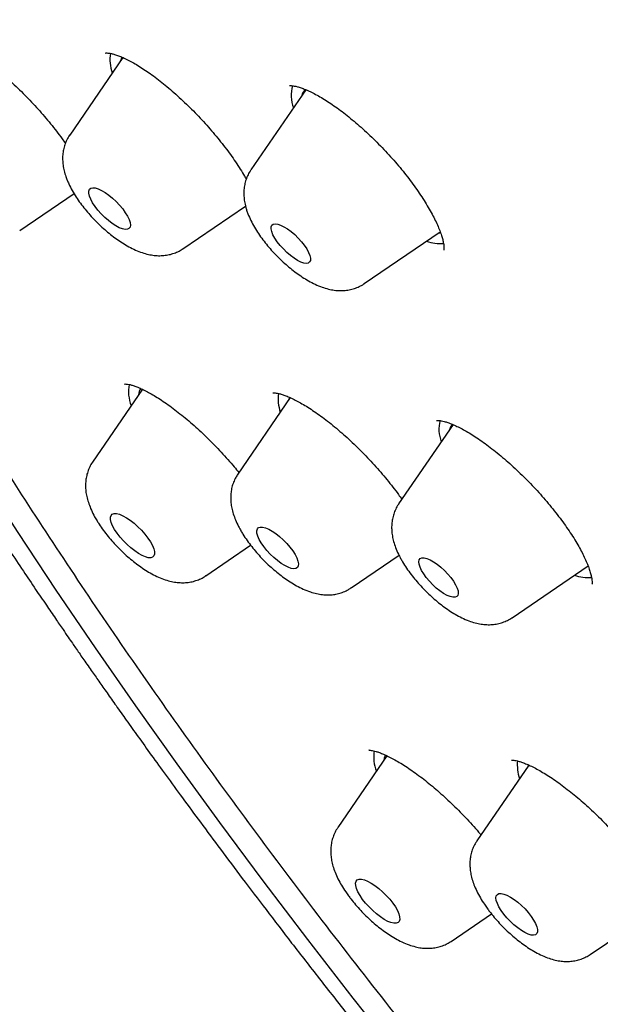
# Model space of a CAD drawing. Header units: millimetres. Extents: x 8 to 776, y 12 to 2253.
# Tile 15 of 67: x 515 to 524, y 792 to 807. Entities that reach past the tile are written whole.
import ezdxf

# ---------------------------------------------------------------- set-up
doc = ezdxf.new("R2010")
doc.units = ezdxf.units.MM

msp = doc.modelspace()

# ---------------------------------------------------------------- linework, layer by layer
at = {"color": 7, "linetype": 'Continuous', "lineweight": 30}
for p, q in [((516.988, 806.63), (516.181, 805.452)), ((519.772, 806.141), (518.936, 804.921)), ((515.421, 804.002), (516.247, 804.564)), ((517.904, 803.724), (518.855, 804.372)), ((518.856, 804.368), (518.851, 804.369)), ((520.66, 803.194), (521.815, 803.981)), ((517.287, 801.589), (516.529, 800.483)), ((519.535, 801.462), (518.737, 800.297)), ((522.01, 801.052), (521.183, 799.845)), ((518.253, 798.755), (518.933, 799.218)), ((520.46, 798.569), (521.189, 799.066)), ((522.907, 798.117), (524.063, 798.905)), ((521.006, 796.019), (520.258, 794.927)), ((523.162, 795.878), (522.373, 794.727)), ((523.156, 795.883), (523.146, 795.856)), ((521.981, 793.199), (522.595, 793.617)), ((524.097, 793), (524.774, 793.461))]:
    msp.add_line(p, q, dxfattribs=at)
at = {"color": 7, "linetype": 'Continuous', "lineweight": 30, "flags": 128}
for points in [[(521.201, 791.446), (520.494, 792.337), (519.802, 793.227), (519.125, 794.118), (518.462, 795.007), (517.816, 795.894), (517.186, 796.778), (516.572, 797.66), (515.976, 798.538), (515.397, 799.411), (514.836, 800.28), (514.293, 801.144), (513.768, 802.001), (513.263, 802.851), (512.777, 803.695), (512.311, 804.531), (511.864, 805.358), (511.438, 806.176), (511.033, 806.985), (510.648, 807.784)], [(516.978, 806.637), (516.969, 806.62), (516.954, 806.581)], [(517.085, 804.167), (517.099, 804.121), (517.104, 804.083), (517.099, 804.052), (517.083, 804.031), (517.058, 804.019), (517.025, 804.017), (516.983, 804.026), (516.936, 804.044), (516.883, 804.072), (516.828, 804.108), (516.771, 804.151), (516.715, 804.201), (516.661, 804.254), (516.611, 804.31), (516.567, 804.367), (516.53, 804.423), (516.501, 804.476), (516.482, 804.524), (516.472, 804.566), (516.472, 804.601), (516.483, 804.627), (516.503, 804.644), (516.533, 804.651), (516.57, 804.648), (516.615, 804.634), (516.665, 804.611), (516.719, 804.579), (516.775, 804.539), (516.832, 804.492), (516.887, 804.441), (516.939, 804.386), (516.987, 804.329), (517.027, 804.272), (517.06, 804.218), (517.085, 804.167)], [(519.833, 803.622), (519.842, 803.581), (519.841, 803.547), (519.83, 803.523), (519.81, 803.507), (519.78, 803.502), (519.742, 803.507), (519.697, 803.522), (519.647, 803.547), (519.593, 803.58), (519.538, 803.621), (519.483, 803.668), (519.43, 803.72), (519.381, 803.775), (519.337, 803.83), (519.3, 803.885), (519.272, 803.937), (519.253, 803.984), (519.243, 804.025), (519.244, 804.058), (519.255, 804.083), (519.276, 804.099), (519.306, 804.104), (519.344, 804.099), (519.389, 804.084), (519.439, 804.059), (519.492, 804.026), (519.548, 803.985), (519.603, 803.938), (519.656, 803.886), (519.705, 803.831), (519.749, 803.776), (519.785, 803.721), (519.814, 803.669), (519.833, 803.622)], [(521.791, 803.964), (521.802, 803.968), (521.82, 803.974)], [(519.527, 801.468), (519.517, 801.446), (519.51, 801.426)], [(522.002, 801.056), (521.974, 801.016), (521.957, 800.974)], [(517.409, 799.27), (517.439, 799.216), (517.459, 799.165), (517.47, 799.121), (517.471, 799.084), (517.462, 799.056), (517.442, 799.037), (517.414, 799.028), (517.377, 799.029), (517.332, 799.041), (517.282, 799.062), (517.227, 799.092), (517.17, 799.131), (517.111, 799.177), (517.053, 799.228), (516.998, 799.284), (516.947, 799.342), (516.901, 799.4), (516.863, 799.458), (516.833, 799.513), (516.812, 799.563), (516.801, 799.607), (516.8, 799.644), (516.81, 799.672), (516.829, 799.691), (516.858, 799.7), (516.895, 799.699), (516.939, 799.688), (516.99, 799.667), (517.044, 799.636), (517.102, 799.598), (517.161, 799.552), (517.219, 799.5), (517.274, 799.445), (517.325, 799.387), (517.37, 799.328), (517.409, 799.27)], [(519.608, 799.077), (519.635, 799.025), (519.652, 798.978), (519.66, 798.937), (519.657, 798.904), (519.644, 798.88), (519.622, 798.866), (519.59, 798.861), (519.551, 798.867), (519.505, 798.883), (519.454, 798.908), (519.399, 798.942), (519.342, 798.984), (519.286, 799.032), (519.231, 799.084), (519.18, 799.14), (519.134, 799.197), (519.095, 799.253), (519.064, 799.307), (519.042, 799.357), (519.029, 799.401), (519.027, 799.438), (519.035, 799.466), (519.053, 799.486), (519.08, 799.495), (519.115, 799.494), (519.158, 799.484), (519.207, 799.463), (519.26, 799.433), (519.316, 799.395), (519.373, 799.35), (519.429, 799.3), (519.482, 799.246), (519.53, 799.189), (519.573, 799.132), (519.608, 799.077)], [(522.049, 798.617), (522.072, 798.567), (522.086, 798.523), (522.09, 798.486), (522.084, 798.457), (522.068, 798.437), (522.042, 798.427), (522.008, 798.427), (521.966, 798.437), (521.919, 798.457), (521.867, 798.487), (521.812, 798.524), (521.756, 798.568), (521.702, 798.618), (521.651, 798.672), (521.604, 798.727), (521.564, 798.782), (521.532, 798.836), (521.508, 798.885), (521.494, 798.93), (521.49, 798.967), (521.496, 798.996), (521.512, 799.016), (521.538, 799.026), (521.572, 799.026), (521.614, 799.016), (521.662, 798.995), (521.714, 798.966), (521.768, 798.929), (521.824, 798.884), (521.878, 798.834), (521.929, 798.781), (521.976, 798.726), (522.016, 798.67), (522.049, 798.617)], [(524.038, 798.887), (524.043, 798.889), (524.067, 798.898)], [(520.981, 796.031), (520.962, 795.982), (520.956, 795.946)], [(521.094, 793.78), (521.133, 793.722), (521.164, 793.667), (521.186, 793.616), (521.198, 793.571), (521.2, 793.533), (521.192, 793.503), (521.174, 793.483), (521.146, 793.473), (521.11, 793.473), (521.067, 793.483), (521.017, 793.503), (520.963, 793.532), (520.905, 793.57), (520.847, 793.615), (520.789, 793.666), (520.733, 793.721), (520.681, 793.779), (520.635, 793.837), (520.596, 793.895), (520.565, 793.95), (520.543, 794.001), (520.531, 794.046), (520.529, 794.084), (520.537, 794.114), (520.555, 794.134), (520.582, 794.144), (520.618, 794.144), (520.662, 794.134), (520.712, 794.114), (520.766, 794.085), (520.823, 794.047), (520.882, 794.002), (520.94, 793.951), (520.996, 793.896), (521.048, 793.838), (521.094, 793.78)], [(523.199, 793.578), (523.236, 793.522), (523.265, 793.469), (523.285, 793.42), (523.295, 793.378), (523.295, 793.343), (523.285, 793.316), (523.265, 793.299), (523.236, 793.292), (523.199, 793.295), (523.154, 793.308), (523.104, 793.331), (523.05, 793.363), (522.994, 793.402), (522.937, 793.449), (522.882, 793.5), (522.83, 793.555), (522.783, 793.612), (522.741, 793.668), (522.708, 793.723), (522.684, 793.774), (522.668, 793.82), (522.663, 793.859), (522.668, 793.89), (522.684, 793.911), (522.708, 793.924), (522.742, 793.926), (522.783, 793.918), (522.83, 793.9), (522.882, 793.872), (522.938, 793.836), (522.994, 793.793), (523.051, 793.744), (523.105, 793.691), (523.155, 793.635), (523.199, 793.578)]]:
    msp.add_lwpolyline(points, dxfattribs=at)
at = {"color": 7, "linetype": 'Continuous', "lineweight": 30}
for centre, radius, start, end in [((517.375, 806.595), 0.582, 170.1527, 199.8875), ((520.087, 806.056), 0.539, 164.2819, 200.6678), ((519.898, 806), 0.195, 131.9325, 165.1214), ((521.817, 804.452), 0.648, 251.0772, 274.4786), ((517.669, 801.557), 0.594, 169.7521, 201.4493), ((517.462, 801.478), 0.236, 148.5874, 174.2178), ((519.981, 801.446), 0.631, 172.6052, 198.872), ((522.349, 800.982), 0.553, 166.0845, 200.3631), ((524.069, 799.418), 0.691, 251.8585, 274.1624), ((521.426, 796.006), 0.622, 171.9102, 200.8852), ((523.646, 795.881), 0.659, 174.5651, 198.4778)]:
    msp.add_arc(centre, radius, start, end, dxfattribs=at)
for points, knots in [([(509.259, 827.279), (509.219, 827.239), (509.146, 827.166), (509.054, 827.071), (508.988, 827.002), (508.936, 826.946), (508.893, 826.899), (508.849, 826.85), (508.797, 826.792), (508.735, 826.72), (508.671, 826.645), (508.611, 826.572), (508.56, 826.509), (508.518, 826.455), (508.484, 826.411), (508.45, 826.368), (508.412, 826.317), (508.37, 826.26), (508.325, 826.198), (508.283, 826.139), (508.244, 826.084), (508.209, 826.034), (508.175, 825.984), (508.14, 825.931), (508.104, 825.875), (508.062, 825.81), (508.015, 825.734), (507.965, 825.652), (507.919, 825.575), (507.866, 825.483), (507.801, 825.368), (507.73, 825.235), (507.662, 825.102), (507.596, 824.966), (507.53, 824.823), (507.467, 824.681), (507.417, 824.565), (507.378, 824.467), (507.345, 824.385), (507.312, 824.297), (507.279, 824.207), (507.248, 824.123), (507.222, 824.047), (507.197, 823.973), (507.17, 823.89), (507.138, 823.79), (507.105, 823.681), (507.073, 823.571), (507.044, 823.468), (507.018, 823.367), (506.992, 823.267), (506.968, 823.166), (506.945, 823.068), (506.923, 822.968), (506.9, 822.863), (506.877, 822.744), (506.852, 822.613), (506.828, 822.476), (506.803, 822.316), (506.777, 822.14), (506.754, 821.952), (506.735, 821.78), (506.719, 821.622), (506.707, 821.471), (506.696, 821.317), (506.686, 821.151), (506.678, 820.971), (506.672, 820.779), (506.668, 820.577), (506.667, 820.368), (506.67, 820.163), (506.674, 819.985), (506.68, 819.836), (506.685, 819.712), (506.691, 819.598), (506.697, 819.488), (506.704, 819.371), (506.714, 819.238), (506.726, 819.082), (506.741, 818.913), (506.759, 818.738), (506.777, 818.568), (506.796, 818.403), (506.815, 818.252), (506.834, 818.116), (506.849, 818.002), (506.865, 817.897), (506.881, 817.785), (506.902, 817.654), (506.926, 817.504), (506.955, 817.333), (506.989, 817.141), (507.03, 816.924), (507.07, 816.722), (507.108, 816.54), (507.141, 816.386), (507.175, 816.23), (507.208, 816.083), (507.237, 815.957), (507.262, 815.853), (507.286, 815.753), (507.313, 815.643), (507.346, 815.51), (507.38, 815.375), (507.415, 815.239), (507.452, 815.101), (507.494, 814.947), (507.542, 814.771), (507.598, 814.575), (507.661, 814.357), (507.721, 814.156), (507.775, 813.98), (507.818, 813.841), (507.858, 813.713), (507.894, 813.602), (507.924, 813.509), (507.948, 813.433), (507.969, 813.371), (507.988, 813.314), (508.013, 813.236), (508.05, 813.128), (508.098, 812.985), (508.155, 812.82), (508.251, 812.543), (508.391, 812.156), (508.577, 811.66), (508.736, 811.251), (508.862, 810.937), (508.946, 810.729), (509.024, 810.541), (509.086, 810.391), (509.134, 810.276), (509.169, 810.194), (509.197, 810.13), (509.226, 810.061), (509.264, 809.972), (509.316, 809.852), (509.377, 809.711), (509.502, 809.427), (509.696, 808.994), (509.969, 808.404), (510.269, 807.776), (510.534, 807.238), (510.756, 806.798), (510.93, 806.458), (511.121, 806.09), (511.331, 805.692), (511.561, 805.264), (511.812, 804.806), (512.096, 804.297), (512.416, 803.734), (512.776, 803.114), (513.168, 802.454), (513.52, 801.873), (513.825, 801.381), (514.07, 800.987), (514.322, 800.59), (514.57, 800.202), (514.807, 799.836), (515.038, 799.485), (515.258, 799.151), (515.468, 798.837), (515.655, 798.56), (515.818, 798.319), (515.957, 798.115), (516.068, 797.953), (516.154, 797.828), (516.218, 797.736), (516.272, 797.656), (516.326, 797.579), (516.383, 797.497), (516.445, 797.407), (516.526, 797.292), (516.628, 797.147), (516.753, 796.969), (516.892, 796.772), (517.049, 796.55), (517.228, 796.3), (517.429, 796.02), (517.653, 795.711), (517.902, 795.37), (518.178, 794.996), (518.481, 794.588), (518.814, 794.145), (519.174, 793.67), (519.564, 793.163), (519.98, 792.627), (520.424, 792.063), (520.896, 791.471), (521.398, 790.848), (521.936, 790.191), (522.511, 789.5), (523.123, 788.774), (523.771, 788.018), (524.455, 787.232), (525.171, 786.423), (525.921, 785.591), (526.703, 784.737), (527.522, 783.859), (528.335, 783.004), (529.136, 782.176), (529.921, 781.378), (530.735, 780.564), (531.576, 779.738), (532.445, 778.899), (533.324, 778.065), (534.212, 777.239), (535.107, 776.421), (535.966, 775.648), (536.529, 775.155), (536.785, 774.931)], [0, 0, 0, 0, 0.002914, 0.005407, 0.0075, 0.009253, 0.010675, 0.011918, 0.014022, 0.016403, 0.019183, 0.02152, 0.023658, 0.025385, 0.026724, 0.027992, 0.029689, 0.031723, 0.033601, 0.035699, 0.03741, 0.038926, 0.040524, 0.042206, 0.043969, 0.0458, 0.048427, 0.051054, 0.053421, 0.055578, 0.059566, 0.064011, 0.067599, 0.071526, 0.076064, 0.080186, 0.083975, 0.086208, 0.088557, 0.091073, 0.093733, 0.096169, 0.098213, 0.100128, 0.102424, 0.105108, 0.108491, 0.111469, 0.114225, 0.116959, 0.119679, 0.122398, 0.125115, 0.127627, 0.130424, 0.133587, 0.137108, 0.140745, 0.144367, 0.149645, 0.154467, 0.158847, 0.16284, 0.16647, 0.170227, 0.174415, 0.178885, 0.183585, 0.188518, 0.193688, 0.198769, 0.203289, 0.206444, 0.209334, 0.212022, 0.214509, 0.217066, 0.220154, 0.223796, 0.227832, 0.231827, 0.235756, 0.239401, 0.242923, 0.245972, 0.248494, 0.25049, 0.252973, 0.25586, 0.259151, 0.262845, 0.267005, 0.271675, 0.276854, 0.279976, 0.283258, 0.286686, 0.289827, 0.292473, 0.294624, 0.296279, 0.298728, 0.301468, 0.304523, 0.307074, 0.309833, 0.312973, 0.316528, 0.320497, 0.32488, 0.329677, 0.332537, 0.335396, 0.337927, 0.340113, 0.341954, 0.343428, 0.34457, 0.345605, 0.346766, 0.349153, 0.351943, 0.355135, 0.358729, 0.368029, 0.377457, 0.387004, 0.391049, 0.395059, 0.398577, 0.401502, 0.403383, 0.404898, 0.406046, 0.406912, 0.408706, 0.410911, 0.413529, 0.416452, 0.426476, 0.437093, 0.448301, 0.460102, 0.465616, 0.471543, 0.477956, 0.484855, 0.49224, 0.500111, 0.508468, 0.518345, 0.528824, 0.539904, 0.551585, 0.557943, 0.564466, 0.571152, 0.57764, 0.58366, 0.589212, 0.594953, 0.60009, 0.604624, 0.608553, 0.611879, 0.614604, 0.616486, 0.617954, 0.619126, 0.620373, 0.621721, 0.623172, 0.624724, 0.627364, 0.630255, 0.6334, 0.636969, 0.641056, 0.645574, 0.650591, 0.656109, 0.662125, 0.668764, 0.675921, 0.683596, 0.691789, 0.700499, 0.709557, 0.719115, 0.729172, 0.739728, 0.750989, 0.762766, 0.775061, 0.787872, 0.8012, 0.814794, 0.828886, 0.843476, 0.858567, 0.871762, 0.885317, 0.899231, 0.913505, 0.928138, 0.94313, 0.957594, 0.972377, 0.987478, 1, 1, 1, 1]), ([(542.377, 771.058), (542.31, 771.108), (541.343, 771.835), (539.491, 773.352), (536.84, 775.599), (534.24, 777.947), (531.685, 780.38), (529.191, 782.889), (526.774, 785.456), (524.448, 788.066), (522.228, 790.704), (520.127, 793.352), (518.159, 795.994), (516.335, 798.615), (514.667, 801.198), (513.165, 803.726), (511.838, 806.186), (510.694, 808.56), (509.741, 810.835), (508.985, 812.997), (508.429, 815.032), (508.078, 816.928), (507.934, 818.672), (507.997, 820.256), (508.267, 821.667), (508.743, 822.899), (509.421, 823.943), (510.298, 824.792), (511.367, 825.443), (512.623, 825.889), (514.058, 826.13), (515.662, 826.163), (517.426, 825.988), (519.34, 825.606), (521.39, 825.02), (523.565, 824.233), (525.851, 823.251), (528.235, 822.075), (530.635, 820.765), (532.266, 819.762), (533.05, 819.28)], [0, 0, 0, 0, 0.002048, 0.029729, 0.056737, 0.083746, 0.110755, 0.137763, 0.164772, 0.191781, 0.21879, 0.245798, 0.272807, 0.299816, 0.326825, 0.353833, 0.380842, 0.407851, 0.43486, 0.461868, 0.488877, 0.515886, 0.542895, 0.569903, 0.596912, 0.623921, 0.65093, 0.677938, 0.704947, 0.731956, 0.758965, 0.785973, 0.812982, 0.839991, 0.867, 0.894008, 0.921017, 0.948026, 0.975034, 1, 1, 1, 1]), ([(514.196, 806.926), (514.195, 806.926), (514.195, 806.926), (514.209, 806.927), (514.234, 806.926), (514.271, 806.919), (514.318, 806.907), (514.375, 806.888), (514.441, 806.862), (514.514, 806.827), (514.595, 806.783), (514.681, 806.732), (514.773, 806.673), (514.868, 806.606), (514.968, 806.531), (515.072, 806.449), (515.179, 806.359), (515.286, 806.264), (515.393, 806.164), (515.499, 806.06), (515.602, 805.953), (515.702, 805.845), (515.798, 805.735), (515.892, 805.623), (515.981, 805.509), (516.056, 805.41), (516.099, 805.349), (516.116, 805.325)], [0, 0, 0, 0, 0.023568, 0.05868, 0.093808, 0.129669, 0.166664, 0.204854, 0.244118, 0.28424, 0.324974, 0.366076, 0.40707, 0.448644, 0.491253, 0.534671, 0.578659, 0.622964, 0.667318, 0.711425, 0.755091, 0.798203, 0.841086, 0.8845, 0.928277, 0.972283, 1, 1, 1, 1]), ([(516.727, 806.698), (516.728, 806.698), (516.729, 806.699), (516.747, 806.7), (516.775, 806.697), (516.815, 806.69), (516.864, 806.677), (516.924, 806.657), (516.993, 806.629), (517.069, 806.593), (517.152, 806.548), (517.241, 806.496), (517.333, 806.435), (517.43, 806.368), (517.53, 806.293), (517.634, 806.21), (517.741, 806.12), (517.848, 806.024), (517.956, 805.924), (518.062, 805.819), (518.166, 805.711), (518.266, 805.601), (518.363, 805.49), (518.455, 805.378), (518.543, 805.266), (518.626, 805.154), (518.704, 805.042), (518.775, 804.933), (518.83, 804.845), (518.857, 804.795), (518.866, 804.779)], [0, 0, 0, 0, 0.02804, 0.058524, 0.089341, 0.121108, 0.154061, 0.188182, 0.223301, 0.259173, 0.295525, 0.332099, 0.36871, 0.405028, 0.442471, 0.480559, 0.519142, 0.558058, 0.597141, 0.636209, 0.675105, 0.713731, 0.751959, 0.790005, 0.828333, 0.86684, 0.905434, 0.943957, 0.982262, 1, 1, 1, 1]), ([(519.525, 806.202), (519.524, 806.202), (519.524, 806.202), (519.536, 806.203), (519.56, 806.202), (519.596, 806.197), (519.642, 806.187), (519.699, 806.17), (519.765, 806.145), (519.839, 806.112), (519.921, 806.071), (520.009, 806.022), (520.102, 805.964), (520.198, 805.899), (520.298, 805.827), (520.4, 805.748), (520.505, 805.662), (520.612, 805.57), (520.72, 805.471), (520.827, 805.368), (520.932, 805.261), (521.035, 805.151), (521.134, 805.04), (521.228, 804.929), (521.317, 804.817), (521.401, 804.705), (521.48, 804.594), (521.553, 804.485), (521.62, 804.378), (521.679, 804.275), (521.73, 804.177), (521.774, 804.085), (521.809, 804.002), (521.835, 803.927), (521.854, 803.861), (521.866, 803.806), (521.872, 803.761), (521.872, 803.727), (521.871, 803.707), (521.868, 803.699), (521.869, 803.7), (521.869, 803.701)], [0, 0, 0, 0, 0.011378, 0.034208, 0.056292, 0.078975, 0.102559, 0.127113, 0.15257, 0.178779, 0.205547, 0.232665, 0.259939, 0.287182, 0.314248, 0.341736, 0.369701, 0.398044, 0.426652, 0.45541, 0.484191, 0.512863, 0.541343, 0.569567, 0.597507, 0.625535, 0.653693, 0.681918, 0.710098, 0.738122, 0.765868, 0.793211, 0.820026, 0.846198, 0.871569, 0.896757, 0.921537, 0.94588, 0.969867, 0.993798, 1, 1, 1, 1]), ([(516.181, 805.452), (516.18, 805.451), (516.163, 805.429), (516.137, 805.38), (516.106, 805.306), (516.085, 805.229), (516.074, 805.151), (516.073, 805.072), (516.08, 804.991), (516.096, 804.906), (516.118, 804.831), (516.137, 804.783), (516.144, 804.765)], [0, 0, 0, 0, 0.00436, 0.1125, 0.219236, 0.325673, 0.433119, 0.543252, 0.658321, 0.78131, 0.915707, 1, 1, 1, 1]), ([(518.936, 804.92), (518.932, 804.914), (518.911, 804.886), (518.884, 804.831), (518.855, 804.756), (518.837, 804.679), (518.829, 804.601), (518.829, 804.521), (518.839, 804.439), (518.854, 804.369), (518.867, 804.325), (518.872, 804.31)], [0, 0, 0, 0, 0.033358, 0.15534, 0.276026, 0.396709, 0.518953, 0.644795, 0.776977, 0.919076, 1, 1, 1, 1]), ([(516.144, 804.765), (516.151, 804.747), (516.174, 804.695), (516.217, 804.61), (516.277, 804.511), (516.343, 804.416), (516.414, 804.325), (516.489, 804.237), (516.568, 804.152), (516.65, 804.072), (516.736, 803.995), (516.824, 803.923), (516.915, 803.856), (517.009, 803.795), (517.107, 803.739), (517.207, 803.692), (517.305, 803.656), (517.398, 803.632), (517.486, 803.619), (517.571, 803.617), (517.653, 803.625), (517.732, 803.642), (517.808, 803.67), (517.865, 803.697), (517.895, 803.719), (517.902, 803.725)], [0, 0, 0, 0, 0.027552, 0.080603, 0.132182, 0.181908, 0.230134, 0.277376, 0.324066, 0.370564, 0.417165, 0.464128, 0.511834, 0.560771, 0.6116, 0.665186, 0.715771, 0.761748, 0.803593, 0.842696, 0.880061, 0.91634, 0.951952, 0.987169, 1, 1, 1, 1]), ([(518.872, 804.31), (518.878, 804.291), (518.897, 804.238), (518.935, 804.152), (518.988, 804.052), (519.05, 803.954), (519.117, 803.86), (519.189, 803.77), (519.265, 803.683), (519.345, 803.599), (519.429, 803.52), (519.515, 803.444), (519.604, 803.374), (519.695, 803.308), (519.79, 803.248), (519.89, 803.194), (519.99, 803.15), (520.088, 803.117), (520.18, 803.096), (520.267, 803.087), (520.351, 803.087), (520.432, 803.098), (520.51, 803.118), (520.584, 803.149), (520.635, 803.174), (520.658, 803.192), (520.659, 803.194)], [0, 0, 0, 0, 0.027548, 0.077449, 0.128005, 0.177181, 0.22461, 0.270734, 0.316031, 0.360896, 0.405662, 0.450585, 0.495949, 0.542143, 0.589674, 0.639235, 0.691685, 0.739249, 0.782208, 0.821598, 0.858672, 0.894284, 0.928988, 0.963137, 0.996965, 1, 1, 1, 1]), ([(517.016, 801.668), (517.015, 801.668), (517.014, 801.668), (517.023, 801.669), (517.044, 801.668), (517.077, 801.664), (517.12, 801.654), (517.173, 801.637), (517.235, 801.613), (517.304, 801.581), (517.382, 801.541), (517.465, 801.493), (517.556, 801.437), (517.653, 801.371), (517.754, 801.298), (517.858, 801.218), (517.965, 801.131), (518.072, 801.039), (518.178, 800.943), (518.282, 800.843), (518.386, 800.739), (518.487, 800.632), (518.587, 800.521), (518.677, 800.418), (518.731, 800.351), (518.754, 800.323)], [0, 0, 0, 0, 0.011602, 0.051758, 0.091248, 0.131052, 0.171706, 0.21337, 0.255967, 0.299383, 0.342345, 0.387022, 0.433105, 0.480308, 0.528325, 0.576841, 0.625549, 0.674094, 0.722238, 0.769864, 0.817315, 0.865471, 0.914099, 0.96305, 1, 1, 1, 1]), ([(519.272, 801.532), (519.273, 801.532), (519.274, 801.532), (519.292, 801.533), (519.321, 801.531), (519.361, 801.524), (519.41, 801.511), (519.469, 801.49), (519.536, 801.462), (519.611, 801.426), (519.692, 801.383), (519.78, 801.33), (519.875, 801.269), (519.974, 801.2), (520.077, 801.124), (520.183, 801.04), (520.29, 800.95), (520.398, 800.855), (520.505, 800.756), (520.61, 800.654), (520.712, 800.548), (520.813, 800.439), (520.911, 800.328), (521.005, 800.215), (521.096, 800.102), (521.172, 800.002), (521.215, 799.94), (521.232, 799.916)], [0, 0, 0, 0, 0.0339959, 0.0696641, 0.1053308, 0.1415501, 0.1785787, 0.2163852, 0.2548054, 0.293094, 0.3321537, 0.3724277, 0.4137106, 0.4557923, 0.4984556, 0.5414867, 0.5846861, 0.627841, 0.6708061, 0.7134411, 0.7558003, 0.7985554, 0.8416089, 0.8848701, 0.9282241, 0.9714954, 1, 1, 1, 1]), ([(521.758, 801.113), (521.758, 801.113), (521.757, 801.113), (521.77, 801.115), (521.794, 801.114), (521.83, 801.11), (521.876, 801.1), (521.932, 801.083), (521.997, 801.058), (522.069, 801.026), (522.148, 800.986), (522.234, 800.938), (522.325, 800.882), (522.423, 800.817), (522.524, 800.744), (522.629, 800.664), (522.737, 800.577), (522.845, 800.485), (522.953, 800.387), (523.059, 800.286), (523.163, 800.182), (523.264, 800.075), (523.363, 799.966), (523.459, 799.854), (523.551, 799.741), (523.638, 799.629), (523.719, 799.517), (523.794, 799.408), (523.862, 799.302), (523.922, 799.201), (523.974, 799.105), (524.018, 799.015), (524.054, 798.932), (524.082, 798.856), (524.103, 798.789), (524.116, 798.732), (524.123, 798.686), (524.125, 798.652), (524.124, 798.633), (524.121, 798.625), (524.122, 798.627), (524.122, 798.627)], [0, 0, 0, 0, 0.01352, 0.037267, 0.060777, 0.084518, 0.108788, 0.133634, 0.158975, 0.18467, 0.21025, 0.236255, 0.26301, 0.290386, 0.318252, 0.346471, 0.374905, 0.403429, 0.431899, 0.460227, 0.488324, 0.516244, 0.544417, 0.572775, 0.601256, 0.629781, 0.658232, 0.686512, 0.714525, 0.742183, 0.769384, 0.796249, 0.823014, 0.849536, 0.875671, 0.901269, 0.926197, 0.950387, 0.973899, 0.997012, 1, 1, 1, 1]), ([(516.529, 800.482), (516.528, 800.481), (516.51, 800.458), (516.485, 800.409), (516.454, 800.335), (516.434, 800.258), (516.423, 800.181), (516.421, 800.101), (516.428, 800.02), (516.445, 799.935), (516.472, 799.846), (516.51, 799.751), (516.553, 799.664), (516.585, 799.61), (516.598, 799.588)], [0, 0, 0, 0, 0.003723, 0.085437, 0.1661, 0.246549, 0.327777, 0.411057, 0.498095, 0.591155, 0.692873, 0.804884, 0.924395, 1, 1, 1, 1]), ([(518.738, 800.296), (518.727, 800.28), (518.701, 800.242), (518.671, 800.176), (518.647, 800.1), (518.633, 800.022), (518.628, 799.944), (518.632, 799.863), (518.646, 799.78), (518.669, 799.692), (518.703, 799.599), (518.743, 799.513), (518.774, 799.458), (518.786, 799.435)], [0, 0, 0, 0, 0.059903, 0.144048, 0.227654, 0.311684, 0.397342, 0.486226, 0.580482, 0.682783, 0.7955, 0.917764, 1, 1, 1, 1]), ([(521.184, 799.843), (521.178, 799.836), (521.157, 799.806), (521.129, 799.749), (521.101, 799.674), (521.084, 799.597), (521.076, 799.518), (521.077, 799.439), (521.087, 799.356), (521.106, 799.271), (521.137, 799.179), (521.173, 799.094), (521.202, 799.039), (521.214, 799.017)], [0, 0, 0, 0, 0.031456, 0.119726, 0.207123, 0.294595, 0.383295, 0.474734, 0.570939, 0.674546, 0.788347, 0.91309, 1, 1, 1, 1]), ([(516.598, 799.588), (516.608, 799.572), (516.638, 799.524), (516.693, 799.445), (516.763, 799.354), (516.839, 799.266), (516.918, 799.181), (517, 799.101), (517.085, 799.024), (517.174, 798.953), (517.265, 798.886), (517.359, 798.824), (517.457, 798.768), (517.557, 798.721), (517.655, 798.686), (517.748, 798.662), (517.836, 798.65), (517.921, 798.647), (518.003, 798.655), (518.082, 798.673), (518.157, 798.701), (518.214, 798.728), (518.244, 798.75), (518.251, 798.756)], [0, 0, 0, 0, 0.028866, 0.084424, 0.138409, 0.1913, 0.243581, 0.295651, 0.347842, 0.400443, 0.453886, 0.508716, 0.565678, 0.625746, 0.682327, 0.733724, 0.780521, 0.824271, 0.866088, 0.9067, 0.946571, 0.986004, 1, 1, 1, 1]), ([(518.786, 799.435), (518.796, 799.419), (518.825, 799.37), (518.878, 799.29), (518.947, 799.198), (519.021, 799.109), (519.099, 799.023), (519.18, 798.941), (519.265, 798.864), (519.352, 798.79), (519.442, 798.722), (519.535, 798.658), (519.632, 798.601), (519.734, 798.549), (519.835, 798.509), (519.932, 798.482), (520.022, 798.466), (520.107, 798.462), (520.19, 798.467), (520.269, 798.482), (520.346, 798.507), (520.41, 798.536), (520.445, 798.56), (520.458, 798.57)], [0, 0, 0, 0, 0.028556, 0.083774, 0.137251, 0.189477, 0.240958, 0.292109, 0.343295, 0.394766, 0.446914, 0.50023, 0.555375, 0.613238, 0.674749, 0.726563, 0.773511, 0.81711, 0.858573, 0.898698, 0.937998, 0.976801, 1, 1, 1, 1]), ([(521.214, 799.017), (521.223, 799), (521.251, 798.951), (521.302, 798.87), (521.37, 798.776), (521.443, 798.686), (521.519, 798.599), (521.599, 798.516), (521.683, 798.437), (521.769, 798.362), (521.858, 798.292), (521.95, 798.227), (522.045, 798.167), (522.145, 798.113), (522.246, 798.07), (522.344, 798.038), (522.435, 798.019), (522.522, 798.01), (522.605, 798.011), (522.686, 798.022), (522.764, 798.044), (522.838, 798.074), (522.883, 798.102), (522.905, 798.116)], [0, 0, 0, 0, 0.028266, 0.083169, 0.136179, 0.187772, 0.238478, 0.288732, 0.338902, 0.389268, 0.440159, 0.492021, 0.545435, 0.601196, 0.660269, 0.713128, 0.76085, 0.804713, 0.84608, 0.885877, 0.924698, 0.962924, 1, 1, 1, 1]), ([(520.733, 796.102), (520.732, 796.102), (520.731, 796.101), (520.741, 796.103), (520.763, 796.101), (520.796, 796.096), (520.839, 796.085), (520.893, 796.068), (520.954, 796.043), (521.026, 796.01), (521.106, 795.969), (521.193, 795.919), (521.287, 795.861), (521.385, 795.795), (521.487, 795.722), (521.591, 795.642), (521.695, 795.557), (521.801, 795.466), (521.907, 795.371), (522.013, 795.27), (522.119, 795.164), (522.224, 795.055), (522.325, 794.944), (522.396, 794.864), (522.431, 794.822), (522.435, 794.817)], [0, 0, 0, 0, 0.014443, 0.055536, 0.095815, 0.136285, 0.177516, 0.217974, 0.260655, 0.305276, 0.351558, 0.399159, 0.447714, 0.496855, 0.546236, 0.595484, 0.644369, 0.692875, 0.741963, 0.791688, 0.841903, 0.892438, 0.943107, 0.99367, 1, 1, 1, 1]), ([(522.899, 795.952), (522.9, 795.952), (522.902, 795.952), (522.92, 795.953), (522.949, 795.95), (522.989, 795.942), (523.039, 795.927), (523.098, 795.906), (523.166, 795.877), (523.243, 795.84), (523.328, 795.794), (523.419, 795.74), (523.516, 795.677), (523.617, 795.607), (523.721, 795.53), (523.826, 795.447), (523.932, 795.359), (524.039, 795.265), (524.145, 795.167), (524.251, 795.064), (524.356, 794.957), (524.459, 794.847), (524.559, 794.735), (524.654, 794.623), (524.744, 794.511), (524.82, 794.412), (524.864, 794.351), (524.881, 794.326)], [0, 0, 0, 0, 0.035528, 0.071122, 0.106336, 0.141763, 0.176752, 0.213142, 0.251095, 0.290424, 0.330897, 0.372257, 0.414246, 0.456621, 0.499172, 0.541693, 0.583992, 0.626042, 0.668607, 0.711558, 0.754802, 0.798227, 0.841694, 0.885041, 0.928144, 0.970899, 1, 1, 1, 1]), ([(520.258, 794.925), (520.25, 794.914), (520.227, 794.881), (520.198, 794.82), (520.172, 794.745), (520.156, 794.667), (520.149, 794.589), (520.152, 794.508), (520.163, 794.426), (520.184, 794.339), (520.216, 794.247), (520.26, 794.15), (520.314, 794.051), (520.369, 793.965), (520.406, 793.912), (520.421, 793.891)], [0, 0, 0, 0, 0.03527, 0.104686, 0.173521, 0.24254, 0.312685, 0.385201, 0.461759, 0.544494, 0.635528, 0.734928, 0.837438, 0.936958, 1, 1, 1, 1]), ([(522.374, 794.726), (522.368, 794.717), (522.345, 794.686), (522.317, 794.627), (522.289, 794.552), (522.273, 794.475), (522.265, 794.397), (522.267, 794.317), (522.278, 794.234), (522.298, 794.148), (522.328, 794.057), (522.371, 793.96), (522.424, 793.861), (522.478, 793.774), (522.516, 793.721), (522.53, 793.701)], [0, 0, 0, 0, 0.029052, 0.09919, 0.168673, 0.238259, 0.308879, 0.381751, 0.458514, 0.541286, 0.632263, 0.731863, 0.835423, 0.936205, 1, 1, 1, 1]), ([(520.421, 793.891), (520.433, 793.875), (520.467, 793.829), (520.528, 793.755), (520.605, 793.668), (520.686, 793.586), (520.77, 793.507), (520.857, 793.433), (520.946, 793.364), (521.039, 793.299), (521.135, 793.24), (521.235, 793.188), (521.336, 793.146), (521.434, 793.116), (521.524, 793.098), (521.61, 793.092), (521.693, 793.095), (521.774, 793.107), (521.851, 793.131), (521.921, 793.16), (521.962, 793.187), (521.98, 793.199)], [0, 0, 0, 0, 0.030745, 0.088891, 0.146198, 0.20306, 0.259889, 0.316983, 0.374742, 0.433688, 0.494514, 0.55816, 0.625706, 0.684536, 0.737692, 0.786779, 0.833253, 0.878086, 0.921902, 0.965103, 1, 1, 1, 1]), ([(522.53, 793.701), (522.542, 793.685), (522.576, 793.639), (522.637, 793.564), (522.713, 793.477), (522.794, 793.394), (522.877, 793.315), (522.964, 793.241), (523.053, 793.171), (523.145, 793.106), (523.241, 793.046), (523.341, 792.993), (523.442, 792.95), (523.539, 792.919), (523.63, 792.9), (523.717, 792.892), (523.8, 792.894), (523.881, 792.906), (523.959, 792.928), (524.031, 792.958), (524.074, 792.986), (524.095, 792.999)], [0, 0, 0, 0, 0.030608, 0.088545, 0.145599, 0.202168, 0.258665, 0.315397, 0.372747, 0.431221, 0.491485, 0.55445, 0.6212, 0.680358, 0.733772, 0.782948, 0.829393, 0.874119, 0.917779, 0.960791, 1, 1, 1, 1])]:
    msp.add_open_spline(points, degree=3, knots=knots, dxfattribs=at)

doc.saveas('drawing.dxf')
